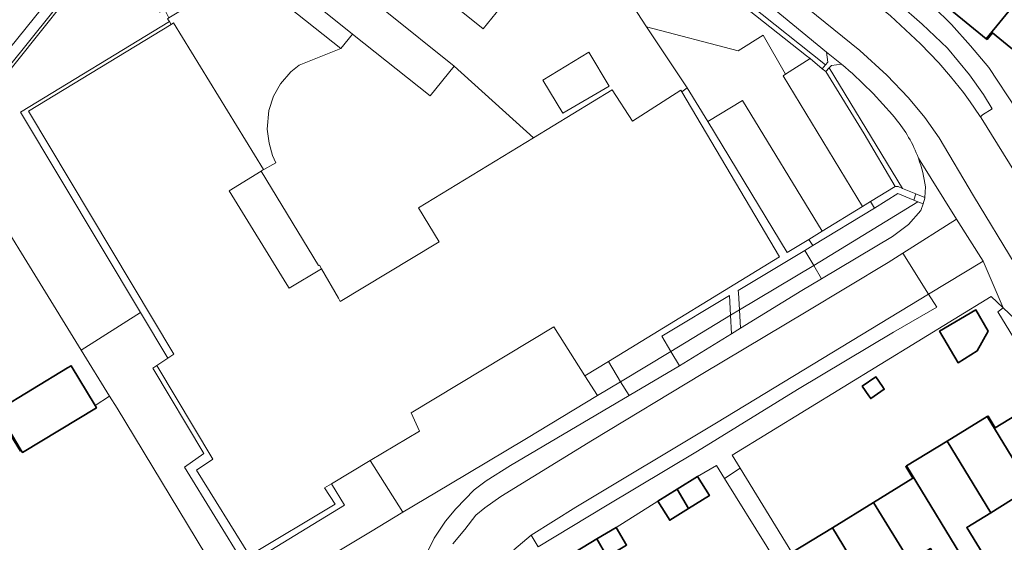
# Model space of a CAD drawing. Extents: x 147051 to 149075, y 463071 to 465537.
# Tile 167 of 229: x 147481 to 147605, y 464708 to 464774. Entities that reach past the tile are written whole.
import ezdxf

# ---------------------------------------------------------------- set-up
doc = ezdxf.new("R2010")
doc.units = 0
doc.header["$LTSCALE"] = 0.5
for name, color, linetype, lineweight in [('B-PV-GR-BEPLANTING_CULTUUR_BODEMBEDEKKER-GV', 252, 'CONTINUOUS', 18), ('B-PV-GR-BEPLANTING_CULTUUR_BOSPLANTSOEN-GV', 252, 'CONTINUOUS', 18), ('B-PV-GR-BEPLANTING_CULTUUR_HEESTERS-GV', 252, 'CONTINUOUS', 18), ('B-PV-GR-GROENVOORZIENING-GV', 252, 'CONTINUOUS', 18), ('B-PV-OG-BEBOUWING-GV', 6, 'CONTINUOUS', 35), ('B-PV-OG-TERREIN_BEGROEID-GV', 252, 'CONTINUOUS', 18), ('B-PV-OG-TERREIN_ERF-GV', 252, 'CONTINUOUS', 18), ('B-PV-VH-GESLOTENVERHARDING_ASFALT-GV', 252, 'CONTINUOUS', 18), ('B-PV-VH-ONVERHARD_ZAND-GV', 252, 'CONTINUOUS', 18), ('B-PV-VH-OPENVERHARDING_BETONSTRAATSTEEN-GV', 252, 'CONTINUOUS', 18), ('B-PV-VH-OPENVERHARDING_TEGEL-GV', 252, 'CONTINUOUS', 18)]:
    doc.layers.add(name, color=color, linetype=linetype, lineweight=lineweight)

msp = doc.modelspace()

# ---------------------------------------------------------------- linework, layer by layer
at = {"layer": 'B-PV-GR-BEPLANTING_CULTUUR_BODEMBEDEKKER-GV', "flags": 128}
msp.add_lwpolyline([(147584.928, 464768.353), (147583.637, 464768.177), (147583.36, 464767.879), (147592.595, 464752.677), (147594.306, 464751.972), (147595.435, 464751.507), (147595.504, 464752.852)], dxfattribs=at)
at = {"layer": 'B-PV-GR-BEPLANTING_CULTUUR_BODEMBEDEKKER-GV'}
for points in [[(147591.723, 464761.476, 0.0412516), (147584.928, 464768.353)], [(147594.612, 464756.484, 0.0863876), (147591.723, 464761.476)], [(147595.504, 464752.852, 0.0561609), (147594.612, 464756.484)]]:
    msp.add_lwpolyline(points, format="xyb", dxfattribs=at)
at = {"layer": 'B-PV-GR-BEPLANTING_CULTUUR_BOSPLANTSOEN-GV', "flags": 128}
msp.add_lwpolyline([(147492.552, 464726.484), (147493.488, 464724.969), (147506.896, 464702.853), (147509.151, 464699.551), (147509.225, 464699.596), (147525.477, 464709.37), (147529.568, 464711.818), (147525.434, 464718.339), (147520.544, 464715.429), (147522.197, 464712.733), (147509.671, 464705.067), (147502.009, 464717.509), (147504.453, 464719.221), (147498.019, 464729.995), (147498.525, 464730.335), (147499.919, 464731.273), (147496.468, 464737.03), (147488.966, 464732.287)], close=True, dxfattribs=at)
at = {"layer": 'B-PV-GR-BEPLANTING_CULTUUR_HEESTERS-GV', "flags": 128}
for points in [[(147583.176, 464768.587), (147583.004, 464769.841), (147567.214, 464782.87), (147560.939, 464788.114), (147558.187, 464787.835), (147573.266, 464775.914), (147582.908, 464768.274)], [(147594.559, 464750.992), (147594.04, 464751.203), (147592.033, 464752.019), (147589.056, 464750.186), (147581.271, 464745.474), (147580.265, 464744.84), (147581.396, 464742.941)], [(147594.559, 464750.992), (147581.396, 464742.941), (147582.39, 464741.273), (147591.333, 464746.594), (147593.358, 464748.121), (147594.907, 464749.899), (147595.193, 464750.734)], [(147581.396, 464742.941), (147580.265, 464744.84), (147572.081, 464739.941), (147571.884, 464739.81), (147571.896, 464739.495), (147572.033, 464737.367)], [(147581.396, 464742.941), (147572.033, 464737.367), (147572.184, 464735.036), (147579.882, 464739.78), (147582.39, 464741.273)], [(147570.905, 464736.696), (147570.771, 464739.156), (147562.226, 464734.032), (147563.382, 464732.113)], [(147610.162, 464731.613), (147608.308, 464734.791), (147605.327, 464737.617), (147604.628, 464737.116), (147619.289, 464713.149), (147620.036, 464715.777), (147619.863, 464716.054)], [(147570.905, 464736.696), (147563.382, 464732.113), (147564.474, 464730.299), (147565.007, 464730.613), (147571.035, 464734.328)], [(147555.487, 464730.83), (147552.533, 464729.024), (147554.1, 464726.553), (147557.02, 464728.269)]]:
    msp.add_lwpolyline(points, close=True, dxfattribs=at)
msp.add_lwpolyline([(147532.261, 464705.995), (147533.509, 464708.573), (147534.957, 464710.701), (147536.257, 464712.254), (147538.556, 464714.657), (147540.055, 464715.809), (147543.131, 464717.713), (147558.097, 464726.539), (147557.02, 464728.269), (147554.1, 464726.553), (147545.153, 464721.143), (147535.346, 464715.275), (147529.568, 464711.818), (147525.477, 464709.37), (147509.225, 464699.596)], dxfattribs=at)
at = {"layer": 'B-PV-GR-GROENVOORZIENING-GV', "flags": 128}
for points in [[(147478.624, 464725.282), (147477.997, 464724.902), (147480.121, 464721.394), (147481.25, 464719.531), (147481.405, 464719.625), (147478.356, 464724.659), (147487.247, 464730.044), (147487.682, 464730.307), (147490.722, 464725.288), (147492.552, 464726.484), (147488.966, 464732.287), (147472.712, 464758.592), (147480.782, 464768.632), (147489.951, 464780.098), (147493.139, 464784.268), (147493.24, 464784.102), (147497.666, 464789.594), (147498.473, 464790.594), (147506.446, 464800.486), (147506.921, 464801.074), (147510.033, 464804.929), (147509.639, 464805.219), (147471.518, 464757.72)], [(147506.896, 464702.853), (147493.488, 464724.969), (147492.552, 464726.484), (147490.722, 464725.288), (147490.731, 464725.273), (147490.886, 464725.017), (147481.56, 464719.368), (147481.405, 464719.625), (147481.25, 464719.531), (147480.121, 464721.394), (147478.108, 464720.206), (147476.428, 464723.183), (147468.903, 464718.724), (147471.273, 464714.538), (147434.557, 464692.429)]]:
    msp.add_lwpolyline(points, dxfattribs=at)
for points in [[(147557.776, 464787.384), (147580.507, 464769.39), (147580.936, 464769.038), (147582.478, 464767.772), (147582.908, 464768.274), (147573.266, 464775.914), (147558.187, 464787.835), (147557.924, 464787.512)], [(147592.069, 464752.893), (147592.595, 464752.677), (147583.36, 464767.879), (147582.927, 464767.414), (147587.769, 464759.57), (147591.701, 464752.925)]]:
    msp.add_lwpolyline(points, close=True, dxfattribs=at)
at = {"layer": 'B-PV-OG-BEBOUWING-GV', "flags": 128}
for points in [[(147598.565, 464775.299), (147603.182, 464771.546), (147609.079, 464778.8), (147604.461, 464782.552)], [(147603.291, 464771.458), (147603.96, 464772.281), (147608.797, 464768.349), (147610.992, 464771.049), (147612.796, 464769.582), (147615.28, 464772.638), (147613.455, 464774.121), (147614.004, 464774.796), (147609.079, 464778.8), (147603.182, 464771.546)], [(147602.038, 464732.19), (147603.414, 464734.654), (147601.845, 464737.346), (147597.282, 464734.687), (147599.622, 464730.674)], [(147481.405, 464719.625), (147481.56, 464719.368), (147490.886, 464725.017), (147490.731, 464725.273), (147490.722, 464725.288), (147487.682, 464730.307), (147487.247, 464730.044), (147478.356, 464724.659)], [(147587.522, 464727.729), (147588.356, 464726.512), (147588.592, 464726.167), (147590.31, 464727.343), (147590.074, 464727.688), (147589.24, 464728.906)], [(147603.303, 464723.91), (147611.436, 464710.527), (147613.526, 464711.809), (147610.9, 464716.091), (147611.288, 464716.329), (147614.122, 464718.067), (147609.476, 464725.644), (147604.31, 464722.476), (147603.396, 464723.967)], [(147598.248, 464720.81), (147603.753, 464711.767), (147606.378, 464713.377), (147606.823, 464713.65), (147609.474, 464709.324), (147611.436, 464710.527), (147603.303, 464723.91)], [(147593.124, 464717.667), (147601.152, 464704.498), (147603.236, 464705.776), (147600.708, 464709.899), (147603.753, 464711.767), (147598.248, 464720.81)], [(147593.928, 464716.109), (147588.958, 464713.061), (147593.512, 464705.623), (147596.141, 464707.235), (147598.731, 464703.013), (147601.152, 464704.498), (147593.124, 464717.667), (147593.014, 464717.6)], [(147565.612, 464712.31), (147568.233, 464713.951), (147566.737, 464716.34), (147564.159, 464714.726)], [(147561.738, 464713.21), (147563.233, 464710.821), (147565.612, 464712.31), (147564.159, 464714.726)], [(147593.512, 464705.623), (147588.958, 464713.061), (147583.77, 464709.88), (147590.788, 464698.282), (147592.785, 464699.507), (147590.259, 464703.628)], [(147554.027, 464708.467), (147555.331, 464706.208), (147557.792, 464707.677), (147556.454, 464709.917)], [(147578.652, 464706.741), (147583.159, 464699.391), (147586.133, 464701.215), (147588.712, 464697.009), (147590.788, 464698.282), (147583.77, 464709.88)], [(147551.37, 464706.787), (147552.667, 464704.617), (147555.331, 464706.208), (147554.027, 464708.467), (147551.329, 464706.856)]]:
    msp.add_lwpolyline(points, close=True, dxfattribs=at)
at = {"layer": 'B-PV-OG-TERREIN_BEGROEID-GV', "flags": 128}
for points in [[(147580.507, 464769.39), (147557.776, 464787.384), (147557.528, 464787.171), (147560.195, 464784.372), (147555.91, 464780.02), (147556.851, 464778.409), (147560.282, 464773.052), (147571.881, 464770.015), (147575.015, 464772.014), (147577.856, 464767.075), (147580.936, 464769.038)], [(147500.093, 464773.726), (147500.317, 464773.362), (147500.62, 464773.547), (147511.979, 464755.054), (147511.701, 464754.883), (147513.544, 464755.886), (147513.117, 464756.837), (147512.691, 464758.388), (147512.438, 464760.165), (147512.636, 464762.493), (147513.235, 464764.295), (147514.108, 464765.872), (147515.408, 464767.374), (147516.483, 464768.226), (147521.721, 464770.324), (147509.559, 464780.001), (147500.028, 464774.175), (147499.874, 464774.081)]]:
    msp.add_lwpolyline(points, close=True, dxfattribs=at)
at = {"layer": 'B-PV-OG-TERREIN_ERF-GV', "flags": 128}
for points in [[(147508.633, 464806.697), (147498.039, 464793.666), (147497.621, 464794.001), (147493.131, 464788.412), (147491.604, 464789.639), (147483.17, 464779.14), (147478.334, 464783.025), (147473.577, 464777.103), (147469.851, 464780.097), (147457.004, 464764.105), (147456.536, 464763.522), (147458.702, 464759.536), (147461.577, 464761.064), (147465.437, 464754.659), (147468.987, 464756.813), (147487.98, 464780.347), (147509.164, 464806.838), (147503.156, 464811.713), (147502.882, 464811.372)], [(147496.468, 464737.03), (147499.919, 464731.273), (147500.661, 464731.772), (147482.302, 464762.399), (147500.317, 464773.362), (147500.093, 464773.726), (147481.319, 464762.301)], [(147602.038, 464732.19), (147599.622, 464730.674), (147597.282, 464734.687), (147601.845, 464737.346), (147603.414, 464734.654)], [(147535.346, 464715.275), (147545.153, 464721.143), (147554.1, 464726.553), (147552.533, 464729.024), (147548.598, 464735.23), (147530.598, 464724.381), (147531.677, 464722.054), (147525.434, 464718.339), (147529.568, 464711.818)], [(147504.453, 464719.221), (147502.009, 464717.509), (147509.671, 464705.067), (147522.197, 464712.733), (147520.544, 464715.429), (147519.677, 464714.913), (147521.005, 464712.861), (147510.207, 464706.363), (147503.536, 464717.151), (147505.571, 464718.538), (147498.525, 464730.335), (147498.019, 464729.995)], [(147587.522, 464727.729), (147589.24, 464728.906), (147590.074, 464727.688), (147590.31, 464727.343), (147588.592, 464726.167), (147588.356, 464726.512)]]:
    msp.add_lwpolyline(points, close=True, dxfattribs=at)
for points in [[(147608.797, 464768.349), (147603.96, 464772.281), (147603.291, 464771.458), (147603.182, 464771.546), (147598.565, 464775.299), (147593.948, 464779.052), (147589.331, 464782.805), (147584.672, 464786.592), (147585.358, 464787.435), (147580.567, 464791.329), (147585.778, 464797.739), (147590.568, 464793.845), (147595.228, 464790.058), (147599.844, 464786.306), (147604.461, 464782.552), (147609.079, 464778.8)], [(147596.478, 464775.603), (147598.807, 464773.351), (147601.186, 464770.674), (147603.491, 464767.922), (147606.974, 464762.643)], [(147619.289, 464713.149), (147604.628, 464737.116), (147605.327, 464737.617), (147603.813, 464739.052), (147571.129, 464719.008), (147572.121, 464717.391), (147578.652, 464706.741), (147583.77, 464709.88), (147588.958, 464713.061), (147593.928, 464716.109), (147593.014, 464717.6), (147593.124, 464717.667), (147598.248, 464720.81), (147603.303, 464723.91), (147603.396, 464723.967), (147604.31, 464722.476), (147609.476, 464725.644)], [(147575.465, 464707.499), (147570.146, 464716.078), (147569.124, 464717.727), (147566.737, 464716.34), (147568.233, 464713.951), (147565.612, 464712.31), (147563.233, 464710.821), (147561.738, 464713.21), (147556.454, 464709.917), (147557.792, 464707.677)], [(147606.378, 464713.377), (147603.753, 464711.767), (147600.708, 464709.899), (147603.236, 464705.776)]]:
    msp.add_lwpolyline(points, dxfattribs=at)
at = {"layer": 'B-PV-VH-GESLOTENVERHARDING_ASFALT-GV', "flags": 128}
for points in [[(147446.535, 464884.194), (147487.675, 464850.87), (147496.211, 464843.904), (147495.804, 464843.407), (147502.091, 464838.285), (147502.515, 464838.793), (147504.047, 464837.539), (147504.801, 464836.923), (147505.519, 464836.362), (147506.025, 464835.921), (147549.722, 464800.383), (147568.617, 464785.132), (147587.202, 464770.066), (147590.624, 464766.957), (147593.376, 464764.105), (147595.403, 464761.599), (147597.214, 464759.046), (147601.582, 464751.75), (147606.821, 464743.094), (147622.364, 464717.456), (147622.589, 464717.082), (147627.504, 464708.912), (147631.884, 464701.707)], [(147607.407, 464753.726), (147602.531, 464761.592), (147602.329, 464761.881), (147601.138, 464763.587), (147600.294, 464764.778), (147598.671, 464766.799), (147597.185, 464768.525), (147594.858, 464770.921), (147591.077, 464774.424), (147575.428, 464787.155), (147572.307, 464789.838), (147566.527, 464794.564), (147560.274, 464799.664), (147551.497, 464806.771), (147550.786, 464807.363), (147549.506, 464808.422), (147528.613, 464825.363), (147525.993, 464827.501), (147510.632, 464839.948), (147509.807, 464840.633), (147509.324, 464841.034), (147508.613, 464841.612), (147503.337, 464845.874), (147474.877, 464868.94)], [(147543.542, 464707.102), (147545.742, 464708.93), (147551.392, 464712.462), (147569.118, 464723.107), (147595.894, 464739.339), (147592.635, 464744.502), (147590.793, 464743.339), (147580.468, 464737.1), (147567.393, 464729.333), (147553.493, 464720.915), (147541.919, 464713.824), (147539.919, 464712.371), (147538.745, 464711.444), (147537.371, 464709.666), (147535.872, 464707.838)]]:
    msp.add_lwpolyline(points, dxfattribs=at)
at = {"layer": 'B-PV-VH-ONVERHARD_ZAND-GV', "flags": 128}
msp.add_lwpolyline([(147499.919, 464731.273), (147498.525, 464730.335), (147505.571, 464718.538), (147503.536, 464717.151), (147510.207, 464706.363), (147521.005, 464712.861), (147519.677, 464714.913), (147520.544, 464715.429), (147525.434, 464718.339), (147531.677, 464722.054), (147530.598, 464724.381), (147548.598, 464735.23), (147552.533, 464729.024), (147555.487, 464730.83), (147577.082, 464744.032), (147564.743, 464764.849), (147564.623, 464765.052), (147558.549, 464761.143), (147555.982, 464765.104), (147546.037, 464759.046), (147531.537, 464750.213), (147534.134, 464745.949), (147533.712, 464745.694), (147521.655, 464738.421), (147521.425, 464738.819), (147519.289, 464742.545), (147515.195, 464740.093), (147514.918, 464740.543), (147507.624, 464752.379), (147511.66, 464754.858), (147511.701, 464754.883), (147511.979, 464755.054), (147500.62, 464773.547), (147500.317, 464773.362), (147482.302, 464762.399), (147500.661, 464731.772)], close=True, dxfattribs=at)
at = {"layer": 'B-PV-VH-OPENVERHARDING_BETONSTRAATSTEEN-GV', "flags": 128}
for points in [[(147514.218, 464808.878), (147547.46, 464782.193), (147544.551, 464778.601), (147544.925, 464778.298), (147543.452, 464776.484), (147542.971, 464776.874), (147539.695, 464772.808), (147513.595, 464793.756), (147513.447, 464793.893), (147509.688, 464789.265)], [(147513.595, 464793.756), (147539.695, 464772.808)], [(147509.688, 464789.265), (147509.906, 464789.053), (147536.046, 464768.09), (147546.037, 464759.046), (147555.982, 464765.104), (147558.549, 464761.143), (147564.623, 464765.052), (147564.743, 464764.849), (147565.42, 464765.374), (147560.282, 464773.052), (147556.851, 464778.409), (147555.91, 464780.02), (147554.082, 464783.042), (147557.528, 464787.171), (147557.776, 464787.384), (147557.924, 464787.512), (147553.889, 464790.873), (147551.121, 464787.486)], [(147536.046, 464768.09), (147509.906, 464789.053)], [(147507.155, 464785.015), (147523.221, 464772.115)], [(147539.695, 464772.808), (147542.971, 464776.874)], [(147523.221, 464772.115), (147533.013, 464764.346)], [(147533.013, 464764.346), (147536.046, 464768.09)]]:
    msp.add_lwpolyline(points, dxfattribs=at)
for points in [[(147602.538, 464761.801), (147602.697, 464761.954), (147603.941, 464762.719), (147602.847, 464764.498), (147601.061, 464766.99), (147598.289, 464770.357), (147595.105, 464773.374), (147592.1, 464776.001), (147586.217, 464780.453), (147576.452, 464788.557), (147575.428, 464787.155), (147591.077, 464774.424), (147594.858, 464770.921), (147597.185, 464768.525), (147598.671, 464766.799), (147600.294, 464764.778), (147601.138, 464763.587), (147602.329, 464761.881), (147602.531, 464761.592), (147602.508, 464761.706)], [(147518.929, 464742.945), (147519.018, 464742.998), (147519.289, 464742.545), (147521.425, 464738.819), (147521.655, 464738.421), (147533.712, 464745.694), (147534.134, 464745.949), (147531.537, 464750.213), (147546.037, 464759.046), (147536.046, 464768.09), (147533.013, 464764.346), (147523.221, 464772.115), (147521.721, 464770.324), (147516.483, 464768.226), (147515.408, 464767.374), (147514.108, 464765.872), (147513.235, 464764.295), (147512.636, 464762.493), (147512.438, 464760.165), (147512.691, 464758.388), (147513.117, 464756.837), (147513.544, 464755.886), (147511.701, 464754.883), (147511.66, 464754.858)], [(147577.856, 464767.075), (147575.015, 464772.014), (147571.881, 464770.015), (147560.282, 464773.052), (147565.42, 464765.374), (147568.022, 464761.091), (147572.429, 464763.769), (147582.451, 464747.273), (147587.571, 464750.401), (147577.557, 464766.884)], [(147547.219, 464766.338), (147549.732, 464762.147), (147555.595, 464765.588), (147553.043, 464769.868)], [(147555.595, 464765.588), (147549.732, 464762.147), (147547.219, 464766.338), (147553.043, 464769.868)], [(147583.004, 464769.841), (147583.176, 464768.587), (147582.908, 464768.274), (147582.478, 464767.772), (147582.927, 464767.414), (147583.36, 464767.879), (147583.637, 464768.177), (147584.928, 464768.353)], [(147588.563, 464751.007), (147591.701, 464752.925), (147587.769, 464759.57), (147582.927, 464767.414), (147582.478, 464767.772), (147580.936, 464769.038), (147577.856, 464767.075), (147577.557, 464766.884), (147587.571, 464750.401)], [(147568.022, 464761.091), (147578.051, 464744.584), (147580.769, 464746.245), (147582.451, 464747.273), (147572.429, 464763.769)], [(147507.624, 464752.379), (147514.918, 464740.543), (147515.195, 464740.093), (147519.289, 464742.545), (147519.018, 464742.998), (147518.929, 464742.945), (147511.66, 464754.858)], [(147602.765, 464743.514), (147599.433, 464748.794), (147592.635, 464744.502), (147595.894, 464739.339)], [(147579.345, 464727.292), (147591.471, 464734.531), (147596.921, 464737.712), (147595.894, 464739.339), (147569.118, 464723.107), (147551.392, 464712.462), (147545.742, 464708.93), (147546.644, 464707.454), (147555.119, 464712.589), (147566.745, 464719.528)]]:
    msp.add_lwpolyline(points, close=True, dxfattribs=at)
at = {"layer": 'B-PV-VH-OPENVERHARDING_TEGEL-GV', "flags": 128}
for points in [[(147606.821, 464743.094), (147601.582, 464751.75), (147597.214, 464759.046), (147595.403, 464761.599), (147593.376, 464764.105), (147590.624, 464766.957), (147587.202, 464770.066), (147568.617, 464785.132), (147549.722, 464800.383), (147548.71, 464799.09), (147504.941, 464834.568), (147503.821, 464833.236), (147511.67, 464826.941), (147520.582, 464819.729), (147519.529, 464818.567), (147516.804, 464815.247)], [(147517.441, 464814.092), (147520.538, 464817.924), (147521.152, 464817.408), (147521.714, 464818.192), (147549.386, 464795.759), (147550.133, 464796.699), (147553.982, 464793.606), (147553.931, 464792.099), (147553.889, 464790.873), (147557.924, 464787.512), (147558.187, 464787.835), (147560.939, 464788.114), (147567.214, 464782.87), (147583.004, 464769.841), (147584.928, 464768.353)], [(147471.518, 464757.72), (147509.639, 464805.219), (147510.033, 464804.929), (147510.562, 464805.584), (147510.697, 464805.751), (147509.226, 464806.914), (147509.164, 464806.838), (147487.98, 464780.347), (147468.987, 464756.813)], [(147509.559, 464780.001), (147521.721, 464770.324), (147523.221, 464772.115), (147507.155, 464785.015), (147509.907, 464788.402)], [(147592.1, 464776.001), (147595.105, 464773.374), (147598.289, 464770.357), (147601.061, 464766.99), (147602.847, 464764.498), (147603.941, 464762.719), (147602.697, 464761.954), (147602.538, 464761.801), (147602.508, 464761.706), (147602.531, 464761.592), (147607.407, 464753.726)], [(147606.974, 464762.643), (147603.491, 464767.922), (147601.186, 464770.674), (147598.807, 464773.351), (147596.478, 464775.603)], [(147599.433, 464748.794), (147594.612, 464756.484)], [(147594.612, 464756.484), (147599.433, 464748.794), (147602.765, 464743.514), (147605.327, 464737.617), (147608.308, 464734.791)], [(147595.504, 464752.852), (147595.435, 464751.507)], [(147595.431, 464751.426), (147595.193, 464750.734)], [(147595.435, 464751.507), (147595.431, 464751.426)], [(147594.907, 464749.899), (147593.358, 464748.121)], [(147595.193, 464750.734), (147594.907, 464749.899)], [(147592.635, 464744.502), (147599.433, 464748.794)], [(147593.358, 464748.121), (147591.333, 464746.594)], [(147591.333, 464746.594), (147582.39, 464741.273)], [(147551.329, 464706.856), (147554.027, 464708.467), (147556.454, 464709.917), (147561.738, 464713.21), (147564.159, 464714.726), (147566.737, 464716.34), (147569.124, 464717.727), (147570.146, 464716.078), (147572.121, 464717.391), (147571.129, 464719.008), (147603.813, 464739.052), (147605.327, 464737.617), (147602.765, 464743.514), (147595.894, 464739.339), (147596.921, 464737.712), (147591.471, 464734.531), (147579.345, 464727.292), (147566.745, 464719.528), (147555.119, 464712.589), (147546.644, 464707.454), (147545.742, 464708.93), (147543.542, 464707.102)], [(147590.793, 464743.339), (147592.635, 464744.502)], [(147580.468, 464737.1), (147590.793, 464743.339)], [(147582.39, 464741.273), (147579.882, 464739.78)], [(147579.882, 464739.78), (147572.184, 464735.036)], [(147567.393, 464729.333), (147580.468, 464737.1)], [(147572.184, 464735.036), (147571.035, 464734.328)], [(147571.035, 464734.328), (147565.007, 464730.613)], [(147564.474, 464730.299), (147558.097, 464726.539)], [(147565.007, 464730.613), (147564.474, 464730.299)], [(147553.493, 464720.915), (147567.393, 464729.333)], [(147558.097, 464726.539), (147543.131, 464717.713)], [(147541.919, 464713.824), (147553.493, 464720.915)], [(147543.131, 464717.713), (147540.055, 464715.809)], [(147540.055, 464715.809), (147538.556, 464714.657)], [(147538.556, 464714.657), (147536.257, 464712.254)], [(147539.919, 464712.371), (147541.919, 464713.824)], [(147538.745, 464711.444), (147539.919, 464712.371)], [(147536.257, 464712.254), (147534.957, 464710.701)], [(147537.371, 464709.666), (147538.745, 464711.444)], [(147534.957, 464710.701), (147533.509, 464708.573)], [(147535.872, 464707.838), (147537.371, 464709.666)], [(147533.509, 464708.573), (147532.261, 464705.995)]]:
    msp.add_lwpolyline(points, dxfattribs=at)
for points in [[(147500.028, 464774.175), (147499.458, 464775.268), (147498.868, 464774.904), (147498.283, 464775.853), (147493.272, 464784.05), (147493.24, 464784.102), (147493.139, 464784.268), (147489.951, 464780.098), (147480.782, 464768.632), (147472.712, 464758.592), (147488.966, 464732.287), (147496.468, 464737.03), (147481.319, 464762.301), (147500.093, 464773.726), (147499.874, 464774.081)], [(147570.905, 464736.696), (147572.033, 464737.367), (147571.896, 464739.495), (147571.884, 464739.81), (147572.081, 464739.941), (147580.265, 464744.84), (147581.271, 464745.474), (147580.769, 464746.245), (147578.051, 464744.584), (147568.022, 464761.091), (147565.42, 464765.374), (147564.743, 464764.849), (147577.082, 464744.032), (147555.487, 464730.83), (147557.02, 464728.269), (147563.382, 464732.113), (147562.226, 464734.032), (147570.771, 464739.156)], [(147594.04, 464751.203), (147594.306, 464751.972), (147592.595, 464752.677), (147592.069, 464752.893), (147591.701, 464752.925), (147588.563, 464751.007), (147589.056, 464750.186), (147592.033, 464752.019)], [(147580.769, 464746.245), (147581.271, 464745.474), (147589.056, 464750.186), (147588.563, 464751.007), (147587.571, 464750.401), (147582.451, 464747.273)], [(147594.04, 464751.203), (147594.559, 464750.992), (147595.193, 464750.734), (147595.431, 464751.426), (147595.435, 464751.507), (147594.306, 464751.972)], [(147570.905, 464736.696), (147571.035, 464734.328), (147572.184, 464735.036), (147572.033, 464737.367)], [(147557.02, 464728.269), (147558.097, 464726.539), (147564.474, 464730.299), (147563.382, 464732.113)], [(147570.146, 464716.078), (147575.465, 464707.499), (147580.031, 464699.988), (147583.61, 464694.103), (147585.68, 464695.28), (147583.159, 464699.391), (147578.652, 464706.741), (147572.121, 464717.391)]]:
    msp.add_lwpolyline(points, close=True, dxfattribs=at)
at = {"layer": 'B-PV-VH-OPENVERHARDING_TEGEL-GV'}
for points in [[(147584.928, 464768.353, -0.0412516), (147591.723, 464761.476)], [(147591.723, 464761.476, -0.0863876), (147594.612, 464756.484)], [(147594.612, 464756.484, -0.0561609), (147595.504, 464752.852)]]:
    msp.add_lwpolyline(points, format="xyb", dxfattribs=at)

doc.saveas('drawing.dxf')
